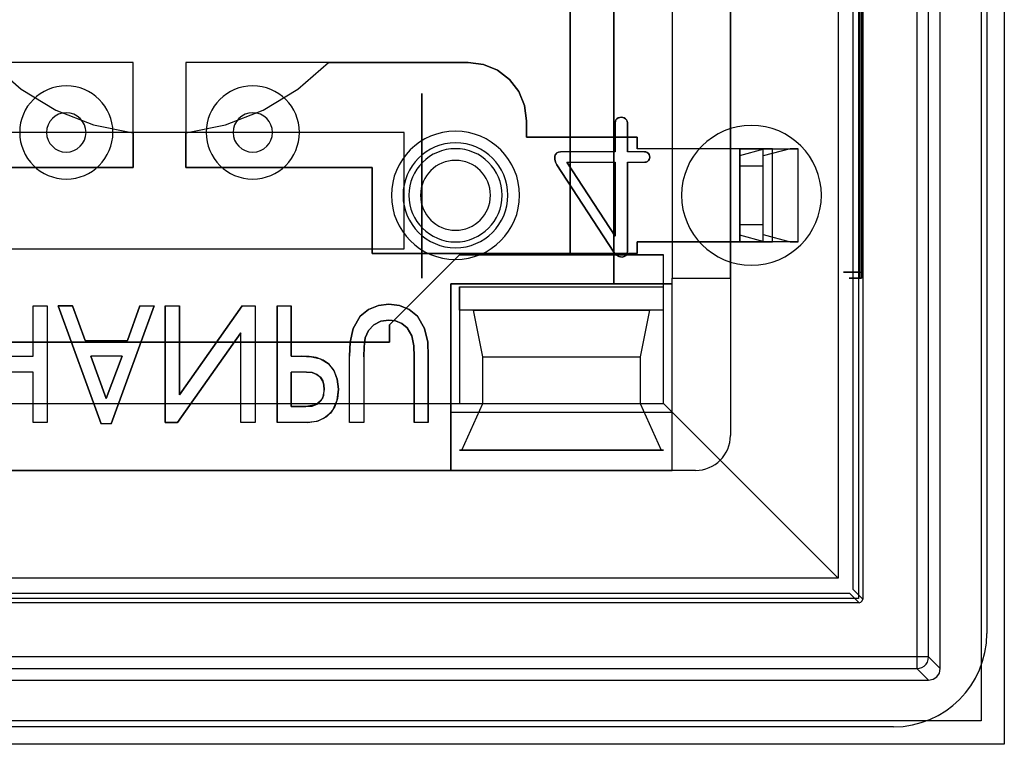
# Model space of a CAD drawing. Header units: millimetres. Extents: x 0 to 1524, y 0 to 1016.
# Tile 236 of 256: x 699 to 707, y 916 to 922. Entities that reach past the tile are written whole.
import ezdxf

# ---------------------------------------------------------------- set-up
doc = ezdxf.new("R2010")
doc.units = ezdxf.units.MM
doc.header["$LTSCALE"] = 83.82
doc.layers.get('0').update_dxf_attribs({"linetype": 'CONTINUOUS'})

msp = doc.modelspace()

# ---------------------------------------------------------------- linework, layer by layer
at = {"color": 4, "linetype": 'CONTINUOUS'}
for p, q in [((707.0444, 930.3884), (707.0444, 915.8884)), ((706.8444, 930.1884), (706.8444, 916.0884)), ((706.8444, 916.0884), (692.7444, 916.0884)), ((707.0444, 915.8884), (692.5444, 915.8884))]:
    msp.add_line(p, q, dxfattribs=at)
at = {"color": 6, "linetype": 'CONTINUOUS'}
for p, q in [((706.4944, 916.5384), (706.4944, 929.7385)), ((706.2949, 929.6389), (706.2949, 916.638)), ((706.3948, 916.638), (706.3948, 929.6389)), ((705.8294, 929.1435), (705.8294, 917.1334)), ((705.6194, 928.9634), (705.6194, 917.3134)), ((704.1944, 926.3884), (704.1944, 919.8884)), ((705.8061, 919.9384), (705.8061, 926.3384)), ((705.8192, 926.3384), (705.8192, 919.9384)), ((704.1944, 922.7384), (704.1944, 920.9984)), ((704.6944, 920.9984), (704.6944, 922.7384)), ((703.7055, 921.2211), (703.7055, 920.9718)), ((703.7055, 921.2211), (703.7055, 920.9718)), ((701.8944, 921.1384), (697.6944, 921.1384)), ((703.7055, 920.9718), (703.2368, 920.9718)), ((703.7055, 920.9718), (703.2368, 920.9718)), ((703.9555, 920.9718), (703.8092, 920.9718)), ((703.9555, 920.9718), (703.8092, 920.9718)), ((704.7744, 920.9984), (703.8944, 920.9984)), ((704.7744, 920.9984), (703.8944, 920.9984)), ((705.0541, 920.9984), (704.7744, 920.9984)), ((704.7744, 920.9984), (704.7744, 920.1984)), ((704.7744, 920.1984), (704.7744, 920.9984)), ((704.7744, 920.1984), (704.7744, 920.9984)), ((704.7744, 920.9414), (704.9849, 920.9984)), ((704.9744, 920.1984), (704.9744, 920.9984)), ((704.9744, 920.9984), (705.2744, 920.9984)), ((704.9744, 920.1984), (704.9744, 920.9984)), ((705.2052, 920.9984), (704.9744, 920.9359)), ((704.9849, 920.9984), (705.0541, 920.9984)), ((704.9849, 920.9984), (705.2052, 920.9984)), ((705.0541, 920.1984), (705.0541, 920.9984)), ((705.2744, 920.9984), (705.2052, 920.9984)), ((705.2744, 920.1984), (705.2744, 920.9984)), ((703.2907, 920.8829), (703.7055, 920.2484)), ((703.2907, 920.8829), (703.7055, 920.8829)), ((703.2907, 920.8829), (703.7055, 920.8829)), ((703.7055, 920.2484), (703.2907, 920.8829)), ((703.7055, 920.8829), (703.7055, 920.2484)), ((703.7055, 920.8829), (703.7055, 920.2484)), ((703.8092, 920.8829), (703.9601, 920.8829)), ((703.8092, 920.8829), (703.9601, 920.8829)), ((704.7744, 920.9414), (704.7744, 920.8484)), ((704.7744, 920.2555), (704.7744, 920.9414)), ((704.9744, 920.2609), (704.9744, 920.9359)), ((704.9744, 920.8484), (704.9744, 920.9359)), ((703.2043, 920.8586), (703.693, 920.1104)), ((703.693, 920.1104), (703.2043, 920.8586)), ((704.7744, 920.3484), (704.7744, 920.8484)), ((704.9744, 920.8484), (704.7744, 920.8484)), ((704.9744, 920.3484), (704.9744, 920.8484)), ((704.7744, 920.3484), (704.7744, 920.2555)), ((704.7744, 920.3484), (704.9744, 920.3484)), ((704.9744, 920.2609), (704.9744, 920.3484)), ((704.9849, 920.1984), (704.7744, 920.2555)), ((704.9744, 920.2609), (705.2052, 920.1984)), ((703.8944, 920.1984), (704.7744, 920.1984)), ((704.7744, 920.1984), (703.8944, 920.1984)), ((704.1944, 920.1984), (704.1944, 919.8884)), ((704.6944, 919.8884), (704.6944, 920.1984)), ((704.7744, 920.1984), (705.0541, 920.1984)), ((705.2744, 920.1984), (704.9744, 920.1984)), ((705.0541, 920.1984), (704.9849, 920.1984)), ((705.2052, 920.1984), (704.9849, 920.1984)), ((705.2052, 920.1984), (705.2744, 920.1984)), ((704.1194, 919.8134), (704.1194, 920.0884)), ((704.1944, 919.8384), (704.1944, 919.8884)), ((704.1944, 918.2384), (704.1944, 919.8884)), ((704.1944, 919.8884), (704.6944, 919.8884)), ((704.1944, 919.8884), (704.6944, 919.8884)), ((704.6944, 919.8884), (704.6944, 918.5384)), ((705.8176, 919.8884), (705.8076, 919.8884)), ((702.2944, 919.8384), (704.1944, 919.8384)), ((702.2944, 918.2384), (702.2944, 919.8384)), ((702.3694, 919.8134), (704.1194, 919.8134)), ((704.1194, 918.8134), (704.1194, 919.8134)), ((704.1194, 919.6134), (704.1194, 919.8134)), ((698.7088, 919.6501), (698.8304, 919.6501)), ((698.7088, 919.2177), (698.7088, 919.6501)), ((698.7088, 919.6501), (698.8304, 919.6501)), ((698.7088, 919.2177), (698.7088, 919.6501)), ((698.8304, 919.6501), (698.8304, 918.6501)), ((698.8304, 919.6501), (698.8304, 918.6501)), ((698.925, 919.6501), (699.293, 918.6366)), ((699.293, 918.6366), (698.925, 919.6501)), ((699.1564, 919.3528), (699.0483, 919.6501)), ((699.0483, 919.6501), (699.1564, 919.3528)), ((699.3804, 918.6366), (699.7493, 919.6501)), ((699.7493, 919.6501), (699.3804, 918.6366)), ((699.6264, 919.6501), (699.5194, 919.3528)), ((699.5194, 919.3528), (699.6264, 919.6501)), ((699.6264, 919.6501), (699.7493, 919.6501)), ((699.6264, 919.6501), (699.7493, 919.6501)), ((699.8439, 919.6501), (699.9655, 919.6501)), ((699.8439, 919.6501), (699.9655, 919.6501)), ((700.5033, 919.6501), (699.9655, 918.8874)), ((699.9655, 918.8874), (700.5033, 919.6501)), ((700.5033, 919.6501), (700.6142, 919.6501)), ((700.5033, 919.6501), (700.6142, 919.6501)), ((700.6142, 919.6501), (700.6142, 918.6501)), ((700.6142, 919.6501), (700.6142, 918.6501)), ((700.8034, 919.6501), (700.925, 919.6501)), ((700.8034, 919.6501), (700.925, 919.6501)), ((699.9499, 918.6501), (700.4925, 919.4195)), ((700.4925, 919.4195), (699.9499, 918.6501)), ((700.4925, 918.6501), (700.4925, 919.4195)), ((700.4925, 918.6501), (700.4925, 919.4195)), ((699.1564, 919.3528), (699.5194, 919.3528)), ((699.1564, 919.3528), (699.5194, 919.3528)), ((698.2493, 919.2177), (698.7088, 919.2177)), ((698.2493, 919.2177), (698.7088, 919.2177)), ((699.2052, 919.2177), (699.3371, 918.8553)), ((699.4727, 919.2177), (699.2052, 919.2177)), ((699.3371, 918.8553), (699.2052, 919.2177)), ((699.4727, 919.2177), (699.2052, 919.2177)), ((699.3371, 918.8553), (699.4727, 919.2177)), ((699.4727, 919.2177), (699.3371, 918.8553)), ((700.925, 919.2177), (701.0132, 919.2177)), ((700.925, 919.2177), (701.0132, 919.2177)), ((701.425, 918.6501), (701.425, 919.2174)), ((701.425, 918.6501), (701.425, 919.2174)), ((701.5466, 919.2132), (701.5466, 918.6501)), ((701.5466, 919.2132), (701.5466, 918.6501)), ((702.5694, 919.2134), (703.9194, 919.2134)), ((698.7088, 919.0825), (698.2493, 919.0825)), ((698.7088, 919.0825), (698.2493, 919.0825)), ((698.7088, 918.6501), (698.7088, 919.0825)), ((698.7088, 918.6501), (698.7088, 919.0825)), ((701.0563, 919.0825), (700.925, 919.0825)), ((701.0563, 919.0825), (700.925, 919.0825)), ((697.2194, 918.8134), (702.3694, 918.8134)), ((702.3694, 918.8134), (704.1194, 918.8134)), ((702.5694, 918.8134), (703.9194, 918.8134)), ((704.1194, 918.8134), (705.6194, 917.3134)), ((702.2944, 918.7384), (702.2944, 918.2384)), ((704.1944, 918.2384), (704.1944, 918.7384)), ((698.8304, 918.6501), (698.7088, 918.6501)), ((698.8304, 918.6501), (698.7088, 918.6501)), ((699.3804, 918.6366), (699.293, 918.6366)), ((699.3804, 918.6366), (699.293, 918.6366)), ((700.6142, 918.6501), (700.4925, 918.6501)), ((700.6142, 918.6501), (700.4925, 918.6501)), ((701.0683, 918.6501), (700.8034, 918.6501)), ((701.0683, 918.6501), (700.8034, 918.6501)), ((701.5466, 918.6501), (701.425, 918.6501)), ((701.5466, 918.6501), (701.425, 918.6501)), ((702.1006, 918.6501), (701.979, 918.6501)), ((702.1006, 918.6501), (701.979, 918.6501)), ((702.3894, 918.4134), (704.0994, 918.4134)), ((697.2944, 918.2384), (702.2944, 918.2384)), ((702.2944, 918.2384), (704.1944, 918.2384)), ((704.3944, 918.2384), (704.1944, 918.2384)), ((705.6194, 917.3134), (693.9694, 917.3134)), ((705.7994, 917.1034), (693.7894, 917.1034)), ((706.2949, 916.638), (693.2939, 916.638)), ((706.3948, 916.638), (706.4944, 916.5384)), ((693.2939, 916.538), (706.2949, 916.538)), ((706.3944, 916.4384), (706.2949, 916.538)), ((693.1944, 916.4384), (706.3944, 916.4384))]:
    msp.add_line(p, q, dxfattribs=at)
at = {"color": 7, "linetype": 'CONTINUOUS'}
for p, q in [((706.8944, 929.4384), (706.8944, 916.8384)), ((705.7944, 929.1384), (705.7944, 917.1384)), ((705.7469, 917.2159), (705.7469, 929.061)), ((704.6944, 927.7384), (704.6944, 918.5384)), ((703.6944, 926.4384), (703.6944, 919.8384)), ((703.6944, 919.8384), (703.6944, 926.4384)), ((703.3194, 920.0884), (703.3194, 926.1884)), ((703.3194, 926.1884), (703.3194, 920.0884)), ((699.5694, 921.7384), (697.1444, 921.7384)), ((699.5694, 920.8384), (699.5694, 921.7384)), ((700.0194, 921.7384), (700.0194, 920.8384)), ((702.4444, 921.7384), (700.0194, 921.7384)), ((701.2446, 921.7384), (702.4444, 921.7384)), ((702.0444, 921.4719), (702.0444, 919.8884)), ((702.0444, 919.8884), (702.0444, 921.4719)), ((702.9444, 921.0984), (702.9444, 921.2384)), ((702.9444, 921.2384), (702.9444, 921.0984)), ((703.8092, 920.9718), (703.8092, 921.2211)), ((703.8092, 921.2211), (703.8092, 920.9718)), ((699.3694, 921.1384), (698.5694, 921.1384)), ((700.2194, 921.1384), (699.3694, 921.1384)), ((699.5694, 921.1353), (699.5694, 920.8384)), ((700.0194, 920.8384), (700.0194, 921.1353)), ((701.0194, 921.1384), (700.2194, 921.1384)), ((701.8944, 921.1384), (701.0194, 921.1384)), ((701.8944, 920.1384), (701.8944, 921.1384)), ((703.8944, 921.0984), (702.9444, 921.0984)), ((702.9444, 921.0984), (703.8944, 921.0984)), ((703.8944, 920.9984), (703.8944, 921.0984)), ((703.8944, 921.0984), (703.8944, 920.9984)), ((704.6944, 920.9984), (704.1944, 920.9984)), ((704.1944, 920.9984), (704.1944, 920.1984)), ((704.6944, 920.1984), (704.6944, 920.9984)), ((703.8092, 920.1213), (703.8092, 920.8829)), ((703.8092, 920.8829), (703.8092, 920.1213)), ((697.9694, 920.8384), (699.5694, 920.8384)), ((699.5694, 920.8384), (697.9694, 920.8384)), ((700.0194, 920.8384), (701.6194, 920.8384)), ((701.6194, 920.8384), (700.0194, 920.8384)), ((701.6194, 920.8384), (701.6194, 920.0984)), ((701.6194, 920.0984), (701.6194, 920.8384)), ((697.6944, 920.1384), (701.8944, 920.1384)), ((703.8944, 920.0984), (703.8944, 920.1984)), ((703.8944, 920.1984), (703.8944, 920.0984)), ((704.1944, 920.1984), (704.6944, 920.1984)), ((701.6194, 920.0984), (703.8944, 920.0984)), ((703.8944, 920.0984), (701.6194, 920.0984)), ((701.7694, 919.4884), (702.3694, 920.0884)), ((702.3694, 920.0884), (701.7694, 919.4884)), ((702.3694, 920.0884), (704.1194, 920.0884)), ((703.3194, 920.0884), (702.3694, 920.0884)), ((704.1194, 920.0884), (703.3194, 920.0884)), ((703.6944, 919.8384), (702.2944, 919.8384)), ((702.2944, 919.8384), (702.2944, 918.7384)), ((702.3694, 919.8134), (702.3694, 918.8134)), ((702.3694, 919.6134), (702.3694, 919.8134)), ((704.1944, 919.8384), (703.6944, 919.8384)), ((704.1944, 918.7384), (704.1944, 919.8384)), ((699.0483, 919.6501), (698.925, 919.6501)), ((698.925, 919.6501), (699.0483, 919.6501)), ((699.8439, 919.6501), (699.8439, 918.6501)), ((699.8439, 918.6501), (699.8439, 919.6501)), ((699.9655, 918.8874), (699.9655, 919.6501)), ((699.9655, 919.6501), (699.9655, 918.8874)), ((700.8034, 919.6501), (700.8034, 918.6501)), ((700.8034, 918.6501), (700.8034, 919.6501)), ((700.925, 919.2177), (700.925, 919.6501)), ((700.925, 919.6501), (700.925, 919.2177)), ((704.1194, 919.6134), (702.3694, 919.6134)), ((702.4894, 919.6134), (703.9994, 919.6134)), ((702.5694, 919.2134), (702.4894, 919.6134)), ((703.9994, 919.6134), (703.9194, 919.2134)), ((704.1194, 918.8134), (704.1194, 919.6134)), ((701.7694, 919.3384), (701.7694, 919.4884)), ((701.7694, 919.4884), (701.7694, 919.3384)), ((697.8194, 919.3384), (701.7694, 919.3384)), ((701.7694, 919.3384), (697.8194, 919.3384)), ((701.979, 919.2132), (701.979, 918.6501)), ((701.979, 918.6501), (701.979, 919.2132)), ((702.1006, 918.6501), (702.1006, 919.2189)), ((702.1006, 919.2189), (702.1006, 918.6501)), ((702.5694, 918.8134), (702.5694, 919.2134)), ((703.9194, 919.2134), (703.9194, 918.8134)), ((700.925, 919.0825), (700.925, 918.7852)), ((700.925, 918.7852), (700.925, 919.0825)), ((700.925, 918.7852), (701.0491, 918.7852)), ((701.0491, 918.7852), (700.925, 918.7852)), ((702.3694, 918.8134), (704.1194, 918.8134)), ((702.3894, 918.4134), (702.5694, 918.8134)), ((703.9194, 918.8134), (704.0994, 918.4134)), ((702.2944, 918.7384), (704.1944, 918.7384)), ((699.8439, 918.6501), (699.9499, 918.6501)), ((699.9499, 918.6501), (699.8439, 918.6501)), ((702.3694, 918.4134), (702.3894, 918.4134)), ((704.1194, 918.4134), (702.3694, 918.4134)), ((704.0994, 918.4134), (704.1194, 918.4134)), ((704.3944, 918.2384), (695.1944, 918.2384)), ((693.8719, 917.1859), (705.7169, 917.1859)), ((705.7169, 917.1859), (705.7994, 917.1034)), ((705.8294, 917.1334), (705.7469, 917.2159)), ((705.7944, 917.1384), (693.7944, 917.1384)), ((706.0944, 916.0384), (693.4944, 916.0384))]:
    msp.add_line(p, q, dxfattribs=at)
for points in [[(698.3442, 921.7384), (698.6065, 921.51), (698.9041, 921.33), (699.2284, 921.2038), (699.5694, 921.1353)], [(700.0194, 921.1353), (700.3604, 921.2038), (700.6846, 921.33), (700.9823, 921.51), (701.2446, 921.7384)], [(702.9444, 921.2384), (702.9273, 921.3682), (702.8773, 921.4887), (702.7979, 921.592), (702.6947, 921.6713), (702.5742, 921.7213), (702.4444, 921.7384)], [(702.4444, 921.7384), (702.5741, 921.7213), (702.6946, 921.6713), (702.7979, 921.592), (702.8773, 921.4887), (702.9273, 921.3682), (702.9444, 921.2384)], [(703.8092, 921.2211), (703.8075, 921.2342), (703.8016, 921.2462), (703.7925, 921.2558)], [(703.7925, 921.2558), (703.8016, 921.2462), (703.8075, 921.2342), (703.8092, 921.2211)], [(703.9895, 920.9572), (703.9799, 920.9656), (703.9681, 920.9704), (703.9555, 920.9718)], [(703.9555, 920.9718), (703.9681, 920.9704), (703.9799, 920.9656), (703.9895, 920.9572)], [(703.187, 920.934), (703.1856, 920.9075), (703.1921, 920.8818), (703.2043, 920.8586)], [(703.2043, 920.8586), (703.1921, 920.8818), (703.1856, 920.9075), (703.187, 920.934)], [(703.9601, 920.8829), (703.9715, 920.8842), (703.9821, 920.8886), (703.9909, 920.8959)], [(703.9909, 920.8959), (703.9821, 920.8886), (703.9715, 920.8842), (703.9601, 920.8829)], [(703.7652, 920.0681), (703.7833, 920.0722), (703.7982, 920.0827), (703.8066, 920.1), (703.8092, 920.1213)], [(703.8092, 920.1213), (703.8066, 920.1), (703.7982, 920.0827), (703.7833, 920.0722), (703.7652, 920.0681)], [(705.7994, 917.1034), (705.8144, 917.1075), (705.8253, 917.1184), (705.8294, 917.1334)]]:
    msp.add_lwpolyline(points, dxfattribs=at)
at = {"color": 6, "linetype": 'CONTINUOUS'}
for points in [[(703.7205, 921.2558), (703.7119, 921.246), (703.7069, 921.234), (703.7055, 921.2211)], [(703.7055, 921.2211), (703.7069, 921.234), (703.7119, 921.246), (703.7205, 921.2558)], [(703.7574, 921.2681), (703.7443, 921.2669), (703.7317, 921.2629), (703.7205, 921.2558)], [(703.7205, 921.2558), (703.7317, 921.2629), (703.7443, 921.2669), (703.7574, 921.2681)], [(703.7925, 921.2558), (703.7818, 921.2626), (703.77, 921.2667), (703.7574, 921.2681)], [(703.7574, 921.2681), (703.77, 921.2667), (703.7818, 921.2626), (703.7925, 921.2558)], [(703.2368, 920.9718), (703.2182, 920.9694), (703.2033, 920.9617), (703.1929, 920.9495), (703.187, 920.934)], [(703.187, 920.934), (703.1935, 920.9506), (703.2047, 920.9627), (703.2195, 920.9697), (703.2368, 920.9718)], [(704.7744, 920.9984), (704.8132, 920.9984), (704.8506, 920.9984), (704.8851, 920.9984), (704.9158, 920.9984), (704.9406, 920.9984), (704.959, 920.9984), (704.9704, 920.9984), (704.9744, 920.9984)], [(704.0018, 920.9266), (704.0003, 920.9379), (703.9962, 920.9481), (703.9895, 920.9572)], [(703.9895, 920.9572), (703.9962, 920.9481), (704.0003, 920.9379), (704.0018, 920.9266)], [(703.9909, 920.8959), (703.9969, 920.9053), (704.0005, 920.9156), (704.0018, 920.9266)], [(704.0018, 920.9266), (704.0005, 920.9156), (703.9969, 920.9053), (703.9909, 920.8959)], [(704.9744, 920.1984), (704.9706, 920.1984), (704.9593, 920.1984), (704.941, 920.1984), (704.9158, 920.1984), (704.8857, 920.1984), (704.8513, 920.1984), (704.8139, 920.1984), (704.7744, 920.1984)], [(703.693, 920.1104), (703.7114, 920.088), (703.7362, 920.0725), (703.7652, 920.0681)], [(703.7652, 920.0681), (703.7362, 920.0725), (703.7114, 920.088), (703.693, 920.1104)], [(705.8061, 919.9384), (705.7609, 919.9384), (705.7227, 919.9384), (705.6931, 919.9384), (705.6728, 919.9384), (705.6634, 919.9384), (705.6647, 919.9384), (705.6768, 919.9384), (705.6996, 919.9384), (705.7314, 919.9384), (705.7715, 919.9384), (705.8192, 919.9384)], [(705.8076, 919.8884), (705.771, 919.8884), (705.7423, 919.8884), (705.7228, 919.8884), (705.7133, 919.8884), (705.7146, 919.8884), (705.7263, 919.8884), (705.748, 919.8884), (705.7792, 919.8884), (705.8176, 919.8884)], [(705.8076, 919.8884), (705.807, 919.8927), (705.8065, 919.9041), (705.8062, 919.9202), (705.8061, 919.9384)], [(705.8192, 919.9384), (705.8191, 919.9202), (705.8188, 919.9041), (705.8183, 919.8927), (705.8176, 919.8884)], [(701.7634, 919.6636), (701.6733, 919.6536), (701.5885, 919.62), (701.5172, 919.5618)], [(701.5172, 919.5618), (701.5885, 919.62), (701.6733, 919.6536), (701.7634, 919.6636)], [(702.0073, 919.561), (701.9371, 919.619), (701.8532, 919.6534), (701.7634, 919.6636)], [(701.7634, 919.6636), (701.8532, 919.6534), (701.9371, 919.619), (702.0073, 919.561)], [(701.5172, 919.5618), (701.4549, 919.4561), (701.4293, 919.3374), (701.425, 919.2174)], [(701.425, 919.2174), (701.4293, 919.3374), (701.4549, 919.4561), (701.5172, 919.5618)], [(702.1006, 919.2189), (702.0957, 919.3379), (702.0698, 919.4558), (702.0073, 919.561)], [(702.0073, 919.561), (702.0698, 919.4558), (702.0957, 919.3379), (702.1006, 919.2189)], [(701.5466, 919.2132), (701.5494, 919.2992), (701.5602, 919.3745), (701.5879, 919.4388), (701.6335, 919.4875), (701.6926, 919.5183), (701.7622, 919.5285)], [(701.7622, 919.5285), (701.6929, 919.5184), (701.634, 919.4879), (701.5885, 919.4396), (701.5605, 919.3755), (701.5495, 919.3), (701.5466, 919.2132)], [(701.7622, 919.5285), (701.82, 919.5217), (701.8739, 919.4996), (701.9191, 919.4624)], [(701.9191, 919.4624), (701.8739, 919.4996), (701.82, 919.5217), (701.7622, 919.5285)], [(701.9191, 919.4624), (701.9603, 919.3928), (701.976, 919.3069), (701.979, 919.2132)], [(701.979, 919.2132), (701.976, 919.3068), (701.9603, 919.3928), (701.9191, 919.4624)], [(701.3304, 918.9349), (701.32, 919.0224), (701.2919, 919.0937), (701.2499, 919.1486), (701.1979, 919.1855), (701.1401, 919.2056), (701.0791, 919.2149), (701.0132, 919.2177)], [(701.0132, 919.2177), (701.0987, 919.2129), (701.1756, 919.1952), (701.2417, 919.1561), (701.2904, 919.0962), (701.3202, 919.0218), (701.3304, 918.9349)], [(701.2088, 918.9315), (701.2055, 918.9701), (701.1952, 919.0051), (701.1757, 919.0364), (701.1457, 919.0615), (701.1055, 919.0773), (701.0563, 919.0825)], [(701.0563, 919.0825), (701.1051, 919.0774), (701.1452, 919.0618), (701.1752, 919.0369), (701.195, 919.0056), (701.2055, 918.9703), (701.2088, 918.9315)], [(701.0491, 918.7852), (701.1053, 918.7907), (701.1521, 918.8091), (701.1859, 918.8417), (701.2036, 918.884), (701.2088, 918.9315)], [(701.2088, 918.9315), (701.1932, 918.8546), (701.1362, 918.8007), (701.0491, 918.7852)], [(701.0683, 918.6501), (701.1562, 918.6623), (701.2295, 918.7001), (701.2848, 918.7605), (701.3192, 918.8396), (701.3304, 918.9349)], [(701.3304, 918.9349), (701.3227, 918.8551), (701.2992, 918.786), (701.2604, 918.7287), (701.2078, 918.6853), (701.1431, 918.6587), (701.0683, 918.6501)], [(706.2949, 916.538), (706.317, 916.5405), (706.338, 916.5479), (706.3569, 916.5597), (706.373, 916.5757), (706.3849, 916.5945), (706.3923, 916.6156), (706.3948, 916.638)], [(706.2949, 916.638), (706.2949, 916.6162), (706.2949, 916.5954), (706.2949, 916.5767), (706.2949, 916.5609), (706.2949, 916.5487), (706.2949, 916.541), (706.2949, 916.538)], [(706.3948, 916.638), (706.3918, 916.638), (706.3842, 916.638), (706.3722, 916.638), (706.3566, 916.638), (706.3376, 916.638), (706.3168, 916.638), (706.2949, 916.638)], [(706.3944, 916.4384), (706.4327, 916.4461), (706.4651, 916.4677), (706.4868, 916.5001), (706.4944, 916.5384)]]:
    msp.add_lwpolyline(points, dxfattribs=at)
for centre, radius, start, end in [((698.9944, 921.1384), 0.4, 0, 180), ((700.5944, 921.1384), 0.4, 0, 180), ((698.9944, 921.1384), 0.4, 180, 360), ((700.5944, 921.1384), 0.4, 180, 360), ((702.3344, 920.5984), 0.55, 0, 180), ((702.3344, 920.5984), 0.4, 0, 180), ((702.3344, 920.5984), 0.4, 0, 180), ((702.3344, 920.5984), 0.3, 0, 180), ((702.3344, 920.5984), 0.55, 180, 360), ((702.3344, 920.5984), 0.4, 180, 360), ((702.3344, 920.5984), 0.4, 180, 360), ((702.3344, 920.5984), 0.3, 180, 360), ((704.3944, 918.5384), 0.3, 270, 360)]:
    msp.add_arc(centre, radius, start, end, dxfattribs=at)
at = {"color": 7, "linetype": 'CONTINUOUS'}
for centre, radius, start, end in [((698.9944, 921.1384), 0.1691, 0, 180), ((700.5944, 921.1384), 0.1691, 0, 180), ((698.9944, 921.1384), 0.1691, 180, 360), ((700.5944, 921.1384), 0.1691, 180, 360), ((704.3944, 918.5384), 0.3, 270, 360), ((706.0944, 916.8384), 0.8, 270, 360)]:
    msp.add_arc(centre, radius, start, end, dxfattribs=at)
at = {"color": 4, "linetype": 'CONTINUOUS'}
for centre, radius, start, end in [((704.8744, 920.5984), 0.6, 0, 180), ((702.3344, 920.5984), 0.45, 0, 180), ((702.3344, 920.5984), 0.45, 180, 360), ((704.8744, 920.5984), 0.6, 180, 360)]:
    msp.add_arc(centre, radius, start, end, dxfattribs=at)

doc.saveas('drawing.dxf')
